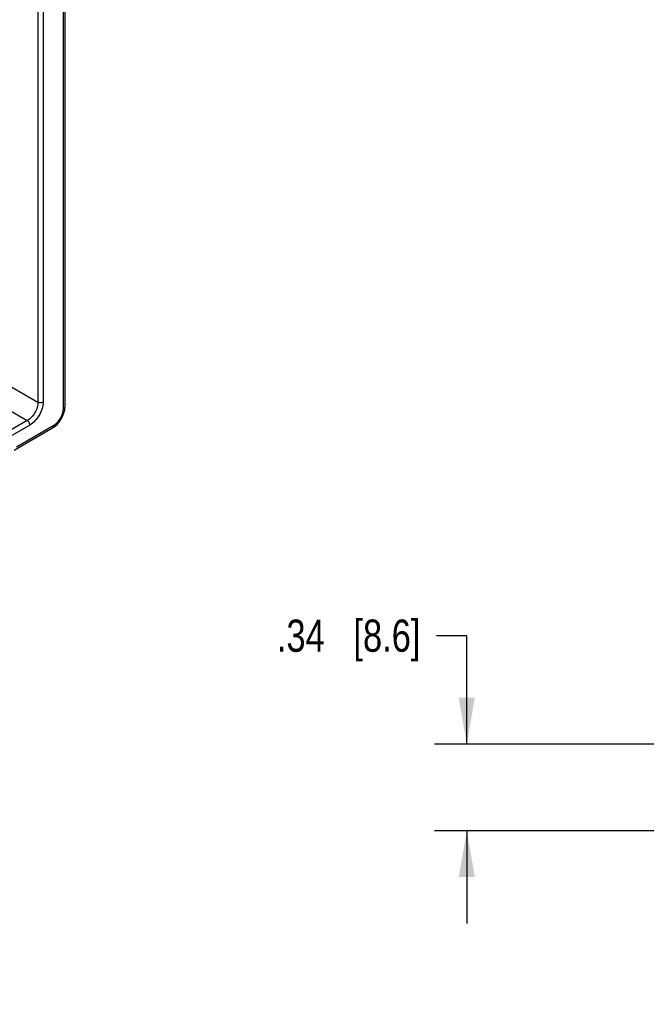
# Model space of a CAD drawing. Header units: inches. Extents: x 0 to 34, y 0 to 22.
# Tile 86 of 168: x 9 to 11.4, y 15.1 to 19. Entities that reach past the tile are written whole.
import ezdxf

# ---------------------------------------------------------------- set-up
doc = ezdxf.new("R2010")
doc.units = ezdxf.units.IN
doc.header["$LTSCALE"] = 1.87
doc.header["$MEASUREMENT"] = 0
doc.layers.get('0').update_dxf_attribs({"linetype": 'CONTINUOUS'})
doc.layers.add('DIMENSIONS', color=7, linetype='CONTINUOUS')
doc.styles.get("Standard").update_dxf_attribs({"font": 'txt', "width": 0.8})
doc.dimstyles.new('DIMSTYLE_2', dxfattribs={"dimtxt": 0.125, "dimasz": 0.18, "dimexe": 0.125, "dimexo": 0.0625, "dimgap": 0.0625, "dimtad": 0, "dimtih": 1, "dimtoh": 1, "dimzin": 4, "dimdsep": 46, "dimtxsty": 'STANDARD', "dimblk": '_FILLED', "dimblk1": '_FILLED', "dimblk2": '_FILLED', "dimcen": 0.09, "dimadec": 0, "dimazin": 0, "dimtp": 0.01, "dimtm": 0.01, "dimtfac": 1, "dimtofl": 0, "dimtmove": 0, "dimatfit": 3, "dimldrblk": '_FILLED', "dimfxl": 1, "dimtolj": 1, "dimtzin": 4, "dimarcsym": 0})

# ---------------------------------------------------------------- blocks, each defined once
blk = doc.blocks.new('_FILLED')
at = {"color": 0, "linetype": 'BYBLOCK'}
blk.add_solid([(0, 0), (-1, 0.174), (-1, -0.174)], dxfattribs=at)
blk = doc.blocks.new('*D17')
at = {"layer": 'DIMENSIONS', "color": 2, "linetype": 'CONTINUOUS'}
for p, q in [((10.6889, 16.5596), (10.5714, 16.5596)), ((10.6889, 16.1385), (10.6889, 16.5596)), ((15.1209, 16.1385), (10.5639, 16.1385)), ((12.504, 15.8016), (10.5639, 15.8016)), ((10.6889, 15.8016), (10.6889, 15.4416))]:
    blk.add_line(p, q, dxfattribs=at)
at = {"layer": 'DIMENSIONS', "color": 2, "linetype": 'CONTINUOUS', "xscale": 0.18, "yscale": 0.18, "zscale": 0.18}
for p, rotation in [((10.6889, 16.1385), 270), ((10.6889, 15.8016), 90)]:
    blk.add_blockref('_FILLED', p, dxfattribs=dict(at, rotation=rotation))
at = {"layer": 'DIMENSIONS', "color": 2, "linetype": 'CONTINUOUS', "insert": (10.5089, 16.6221), "char_height": 0.125, "width": 0.925, "attachment_point": 3, "line_spacing_factor": 0.9}
blk.add_mtext('.34{\\Ftxt.shx;\\W1.000000;\\H0.125000; }[8.6]', dxfattribs=at)

msp = doc.modelspace()

# ---------------------------------------------------------------- linework, layer by layer
at = {"color": 7, "linetype": 'CONTINUOUS'}
for p, q in [((9.1223, 17.4413), (9.1223, 19.4343)), ((9.1288, 17.4505), (9.1288, 19.4434)), ((9.0236, 19.3177), (9.0236, 17.4669)), ((9.0436, 19.3178), (9.0436, 17.467)), ((8.1637, 17.9634), (9.0236, 17.4669)), ((8.6278, 17.5999), (8.9822, 17.3953)), ((8.9822, 17.3953), (5.0945, 15.1505)), ((8.9921, 17.3779), (5.0945, 15.1274)), ((8.9399, 17.2932), (9.0851, 17.377)), ((8.9316, 17.2808), (9.0805, 17.3667))]:
    msp.add_line(p, q, dxfattribs=at)
msp.add_lwpolyline([(9.0805, 17.3667), (9.0859, 17.3702), (9.0921, 17.375), (9.0979, 17.3803), (9.1033, 17.3862), (9.1083, 17.3925), (9.1128, 17.3992), (9.1169, 17.4062), (9.1204, 17.4135), (9.1234, 17.4209), (9.1258, 17.4286), (9.1275, 17.4363), (9.1286, 17.444), (9.1288, 17.4505)], dxfattribs=at)
for points, knots in [([(9.0236, 17.4669), (9.0236, 17.4601), (9.0211, 17.4458), (9.0123, 17.4257), (8.9993, 17.408), (8.9881, 17.3986), (8.9822, 17.3953)], [0, 0, 0, 0, 0.237333, 0.499994, 0.762659, 1, 1, 1, 1]), ([(9.0436, 17.467), (9.0436, 17.4586), (9.0404, 17.4408), (9.0294, 17.4158), (9.0133, 17.3937), (8.9995, 17.3821), (8.9921, 17.3779)], [0, 0, 0, 0, 0.237212, 0.499994, 0.762779, 1, 1, 1, 1]), ([(9.0436, 17.467), (9.0422, 17.4662), (9.0389, 17.465), (9.0336, 17.4644), (9.0283, 17.4649), (9.025, 17.4661), (9.0236, 17.4669)], [0, 0, 0, 0, 0.236703, 0.498908, 0.761706, 1, 1, 1, 1]), ([(9.1223, 17.4413), (9.1232, 17.4419), (9.125, 17.4431), (9.1272, 17.4454), (9.1285, 17.4479), (9.1288, 17.4497), (9.1288, 17.4505)], [0, 0, 0, 0, 0.289801, 0.549041, 0.782223, 1, 1, 1, 1]), ([(9.0851, 17.377), (9.0904, 17.3801), (9.1004, 17.3885), (9.112, 17.4044), (9.12, 17.4224), (9.1223, 17.4353), (9.1223, 17.4413)], [0, 0, 0, 0, 0.237219, 0.5, 0.762784, 1, 1, 1, 1]), ([(8.9921, 17.3779), (8.9921, 17.3795), (8.9915, 17.383), (8.9894, 17.3878), (8.9863, 17.3921), (8.9837, 17.3944), (8.9822, 17.3953)], [0, 0, 0, 0, 0.236697, 0.498902, 0.761703, 1, 1, 1, 1]), ([(9.0851, 17.377), (9.0851, 17.3759), (9.085, 17.3737), (9.0841, 17.3708), (9.0826, 17.3683), (9.0812, 17.3672), (9.0805, 17.3667)], [0, 0, 0, 0, 0.289807, 0.549047, 0.782228, 1, 1, 1, 1])]:
    msp.add_open_spline(points, degree=3, knots=knots, dxfattribs=at)

# ---------------------------------------------------------------- dimensions: what is measured, and where the dimension line sits
at = {"layer": 'DIMENSIONS', "color": 2, "linetype": 'CONTINUOUS'}
dim = msp.add_linear_dim(base=(10.6889, 15.8016), p1=(15.1834, 16.1385), p2=(12.5665, 15.8016), angle=270, dimstyle='DIMSTYLE_2', dxfattribs=at)
dim.commit()
dim.dimension.update_dxf_attribs({"geometry": '*D17', "text_midpoint": (10.0464, 16.5596), "dimtype": 160})

doc.saveas('drawing.dxf')
